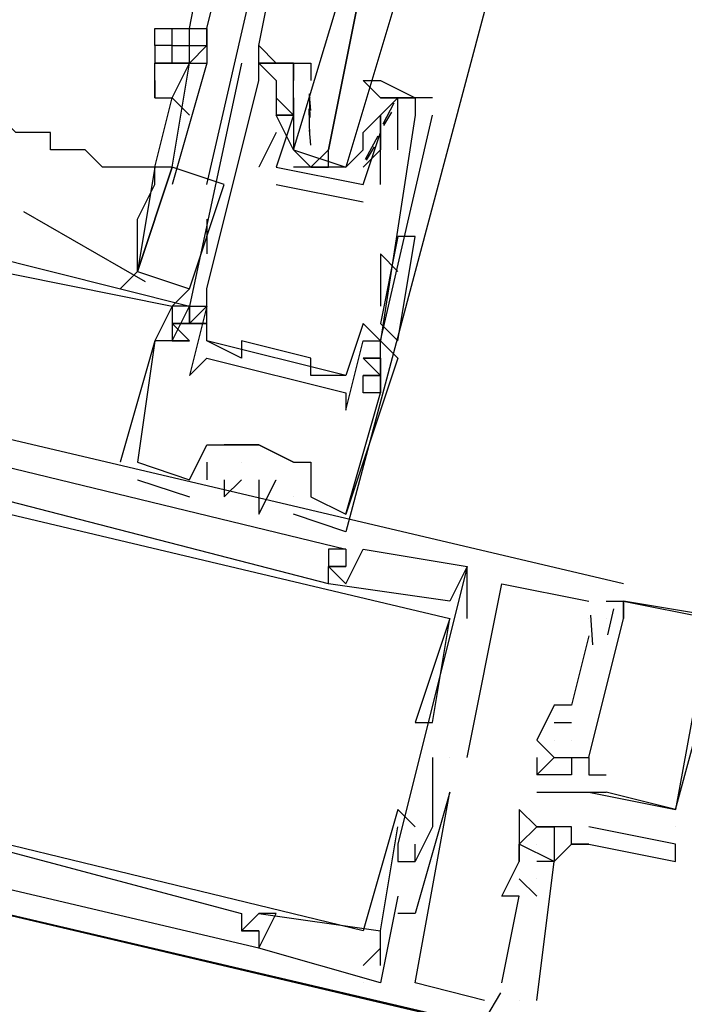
# Model space of a CAD drawing. Header units: feet. Extents: x -79 to 198, y -22 to 181.
# Tile 244 of 256: x 100.47 to 100.98, y 149.041 to 149.798. Entities that reach past the tile are written whole.
import ezdxf

# ---------------------------------------------------------------- set-up
doc = ezdxf.new("R2010")
doc.units = ezdxf.units.FT
doc.layers.add('A-LINEA', color=7, linetype='CONTINUOUS')
doc.layers.add('A-MURO-CONCRETO', color=8, linetype='CONTINUOUS')

msp = doc.modelspace()

# ---------------------------------------------------------------- linework, layer by layer
at = {"layer": 'A-LINEA'}
for p, q in [((100.6, 149.7911), (100.6133, 149.8578)), ((100.6133, 149.7911), (100.6267, 149.8444)), ((100.6133, 149.6711), (100.6533, 149.8444)), ((100.8267, 149.8044), (100.72, 149.4044)), ((100.5733, 149.7778), (100.5733, 149.7911)), ((100.5867, 149.7778), (100.5867, 149.7911)), ((100.6, 149.7778), (100.6, 149.7911)), ((100.64, 149.7644), (100.64, 149.7644)), ((100.6532, 149.7543), (100.6532, 149.7605)), ((100.6532, 149.7543), (100.6532, 149.7605)), ((100.6532, 149.7543), (100.6532, 149.7605)), ((100.6533, 149.7644), (100.6533, 149.7644)), ((100.6533, 149.7644), (100.6533, 149.7644)), ((100.68, 149.7644), (100.68, 149.7644)), ((100.6533, 149.7511), (100.6533, 149.7511)), ((100.6667, 149.7511), (100.6667, 149.7511)), ((100.68, 149.7511), (100.68, 149.7511)), ((100.5733, 149.6844), (100.5867, 149.7378)), ((100.6667, 149.7378), (100.6667, 149.7378)), ((100.68, 149.7378), (100.68, 149.7378)), ((100.68, 149.7378), (100.68, 149.7244)), ((100.6932, 149.728), (100.6922, 149.7398)), ((100.6926, 149.7226), (100.6923, 149.7409)), ((100.6933, 149.7378), (100.6933, 149.7378)), ((100.7867, 149.7378), (100.7467, 149.7378)), ((100.7467, 149.7378), (100.7467, 149.7378)), ((100.76, 149.7378), (100.76, 149.7378)), ((100.7733, 149.7378), (100.7733, 149.7378)), ((100.7867, 149.7378), (100.7867, 149.7378)), ((100.6925, 149.7088), (100.6919, 149.7292)), ((100.757, 149.7337), (100.7485, 149.7175)), ((100.6667, 149.7244), (100.6667, 149.7244)), ((100.6667, 149.7244), (100.6667, 149.7244)), ((100.68, 149.7244), (100.68, 149.7244)), ((100.68, 149.7244), (100.68, 149.7244)), ((100.7333, 149.7111), (100.7467, 149.7244)), ((100.7333, 149.7244), (100.7333, 149.7244)), ((100.7467, 149.7244), (100.7467, 149.7244)), ((100.7552, 149.7267), (100.7489, 149.7165)), ((100.7733, 149.7244), (100.7733, 149.7244)), ((100.7867, 149.7244), (100.7867, 149.7244)), ((100.6932, 149.7013), (100.6922, 149.7132)), ((100.6667, 149.7111), (100.6533, 149.6844)), ((100.6667, 149.7111), (100.6667, 149.7111)), ((100.68, 149.7111), (100.68, 149.7111)), ((100.7447, 149.7083), (100.735, 149.6903)), ((100.7467, 149.7111), (100.7467, 149.7111)), ((100.7467, 149.7111), (100.7467, 149.7111)), ((100.7333, 149.6978), (100.7333, 149.6978)), ((100.7418, 149.7), (100.7356, 149.6899)), ((100.7467, 149.6978), (100.7467, 149.6978)), ((100.7467, 149.6978), (100.7467, 149.6978)), ((100.76, 149.6978), (100.76, 149.6978)), ((100.5733, 149.6844), (100.5733, 149.6844)), ((100.5733, 149.6844), (100.5733, 149.6844)), ((100.5867, 149.6844), (100.5867, 149.6844)), ((100.6533, 149.6844), (100.6533, 149.6844)), ((100.6667, 149.6844), (100.6667, 149.6844)), ((100.6667, 149.6844), (100.6667, 149.6844)), ((100.72, 149.6844), (100.68, 149.6844)), ((100.6933, 149.6844), (100.7067, 149.6844)), ((100.6, 149.5911), (100.6267, 149.6711)), ((100.6667, 149.6711), (100.7333, 149.6578)), ((100.6667, 149.6711), (100.6667, 149.6711)), ((100.7333, 149.6711), (100.7333, 149.6711)), ((100.7333, 149.6711), (100.7333, 149.6711)), ((100.7467, 149.6711), (100.7467, 149.6711)), ((100.7333, 149.6578), (100.7333, 149.6578)), ((100.4726, 149.6505), (100.5661, 149.5967)), ((100.6133, 149.6444), (100.6133, 149.6178)), ((100.76, 149.6311), (100.7467, 149.5644)), ((100.76, 149.6311), (100.7467, 149.5644)), ((100.7733, 149.6311), (100.7733, 149.6311)), ((100.7467, 149.6178), (100.7467, 149.5778)), ((100.7467, 149.6178), (100.76, 149.6044)), ((100.5467, 149.5911), (100.56, 149.6044)), ((100.5867, 149.5778), (100.6, 149.5911)), ((100.6133, 149.5911), (100.6133, 149.5911)), ((100.6133, 149.5911), (100.6133, 149.5911)), ((100.5867, 149.5778), (100.5867, 149.5778)), ((100.5867, 149.5778), (100.5867, 149.5778)), ((100.5867, 149.5778), (100.5867, 149.5778)), ((100.5867, 149.5778), (100.5867, 149.5778)), ((100.5867, 149.5778), (100.5867, 149.5778)), ((100.5867, 149.5778), (100.5867, 149.5778)), ((100.6, 149.5778), (100.6, 149.5778)), ((100.6, 149.5644), (100.6133, 149.5778)), ((100.6, 149.5778), (100.6, 149.5778)), ((100.6, 149.5778), (100.6, 149.5778)), ((100.6, 149.5644), (100.6133, 149.5778)), ((100.6, 149.5778), (100.6, 149.5778)), ((100.6, 149.5778), (100.6, 149.5778)), ((100.6, 149.5644), (100.6133, 149.5778)), ((100.6, 149.5778), (100.6, 149.5778)), ((100.6, 149.5778), (100.6, 149.5778)), ((100.6133, 149.5778), (100.6133, 149.5778)), ((100.7467, 149.5778), (100.7467, 149.5778)), ((100.5867, 149.5644), (100.6, 149.5511)), ((100.5867, 149.5644), (100.6, 149.5511)), ((100.5867, 149.5644), (100.6, 149.5511)), ((100.6, 149.5644), (100.6, 149.5644)), ((100.6, 149.5644), (100.6, 149.5644)), ((100.6, 149.5644), (100.6, 149.5644)), ((100.6, 149.5644), (100.6, 149.5644)), ((100.6, 149.5644), (100.6, 149.5644)), ((100.6, 149.5644), (100.6, 149.5644)), ((100.7333, 149.5644), (100.7333, 149.5644)), ((100.76, 149.5644), (100.76, 149.5644)), ((100.5733, 149.5511), (100.5733, 149.5511)), ((100.5733, 149.5511), (100.5733, 149.5511)), ((100.5733, 149.5511), (100.5733, 149.5511)), ((100.5733, 149.5511), (100.5733, 149.5511)), ((100.5733, 149.5511), (100.5733, 149.5511)), ((100.5733, 149.5511), (100.5733, 149.5511)), ((100.6, 149.5511), (100.5867, 149.5511)), ((100.5867, 149.5511), (100.5867, 149.5511)), ((100.5867, 149.5511), (100.5867, 149.5511)), ((100.6, 149.5511), (100.5867, 149.5511)), ((100.5867, 149.5511), (100.5867, 149.5511)), ((100.5867, 149.5511), (100.5867, 149.5511)), ((100.6, 149.5511), (100.5867, 149.5511)), ((100.5867, 149.5511), (100.5867, 149.5511)), ((100.5867, 149.5511), (100.5867, 149.5511)), ((100.6, 149.5511), (100.6, 149.5511)), ((100.6, 149.5511), (100.6, 149.5511)), ((100.6, 149.5511), (100.6, 149.5511)), ((100.6, 149.5511), (100.6, 149.5511)), ((100.6, 149.5511), (100.6, 149.5511)), ((100.6, 149.5511), (100.6, 149.5511)), ((100.6133, 149.5511), (100.6133, 149.5511)), ((100.72, 149.5244), (100.6133, 149.5511)), ((100.72, 149.5244), (100.6133, 149.5511)), ((100.72, 149.5244), (100.6133, 149.5511)), ((100.64, 149.5511), (100.64, 149.5511)), ((100.7333, 149.5511), (100.7333, 149.5511)), ((100.7467, 149.5511), (100.7467, 149.5511)), ((100.7467, 149.5511), (100.7467, 149.5511)), ((100.7467, 149.5511), (100.7467, 149.5511)), ((100.7467, 149.5511), (100.7467, 149.5511)), ((100.7467, 149.5511), (100.7467, 149.5511)), ((100.6133, 149.5378), (100.6133, 149.5378)), ((100.64, 149.5378), (100.64, 149.5378)), ((100.6933, 149.5378), (100.6933, 149.5378)), ((100.7467, 149.5378), (100.7333, 149.5378)), ((100.7467, 149.5378), (100.7467, 149.5378)), ((100.7467, 149.5378), (100.7467, 149.5378)), ((100.7467, 149.5378), (100.7467, 149.5378)), ((100.76, 149.5378), (100.76, 149.5378)), ((100.76, 149.5378), (100.76, 149.5378)), ((100.76, 149.5378), (100.76, 149.5378)), ((100.9333, 149.3644), (100.2533, 149.5244)), ((100.9333, 149.3644), (100.2533, 149.5244)), ((100.9333, 149.3644), (100.2533, 149.5244)), ((100.6, 149.5244), (100.6, 149.5244)), ((100.6933, 149.5244), (100.6933, 149.5244)), ((100.72, 149.5244), (100.72, 149.5244)), ((100.7333, 149.5244), (100.7333, 149.5244)), ((100.7333, 149.5244), (100.7333, 149.5244)), ((100.7333, 149.5244), (100.7333, 149.5244)), ((100.7333, 149.5244), (100.7333, 149.5244)), ((100.7467, 149.5244), (100.7467, 149.5244)), ((100.7467, 149.5244), (100.7467, 149.5244)), ((100.7467, 149.5244), (100.7467, 149.5244)), ((100.72, 149.5111), (100.72, 149.5111)), ((100.7333, 149.5111), (100.7333, 149.5111)), ((100.7333, 149.5111), (100.7333, 149.5111)), ((100.7333, 149.5111), (100.7333, 149.5111)), ((100.7467, 149.5111), (100.7467, 149.5111)), ((100.7467, 149.5111), (100.7467, 149.5111)), ((100.7467, 149.5111), (100.7467, 149.5111)), ((100.7467, 149.5111), (100.7467, 149.5111)), ((100.7467, 149.5111), (100.7467, 149.5111)), ((100.7467, 149.5111), (100.7467, 149.5111)), ((100.72, 149.4978), (100.72, 149.4978)), ((100.6133, 149.4711), (100.6133, 149.4711)), ((100.6133, 149.4711), (100.6133, 149.4711)), ((100.6133, 149.4711), (100.6133, 149.4711)), ((100.6267, 149.4711), (100.6267, 149.4711)), ((100.6267, 149.4711), (100.6267, 149.4711)), ((100.6267, 149.4711), (100.6267, 149.4711)), ((100.6267, 149.4711), (100.6267, 149.4711)), ((100.6533, 149.4711), (100.6533, 149.4711)), ((100.6533, 149.4711), (100.6533, 149.4711)), ((100.6533, 149.4711), (100.6533, 149.4711)), ((100.6533, 149.4711), (100.6533, 149.4711)), ((100.6533, 149.4711), (100.6533, 149.4711)), ((100.5467, 149.4578), (100.5467, 149.4578)), ((100.5467, 149.4578), (100.5467, 149.4578)), ((100.5467, 149.4578), (100.5467, 149.4578)), ((100.56, 149.4578), (100.56, 149.4578)), ((100.56, 149.4578), (100.56, 149.4578)), ((100.56, 149.4578), (100.56, 149.4578)), ((100.56, 149.4578), (100.56, 149.4578)), ((100.56, 149.4578), (100.56, 149.4578)), ((100.56, 149.4578), (100.56, 149.4578)), ((100.6133, 149.4578), (100.6133, 149.4578)), ((100.6133, 149.4578), (100.6133, 149.4578)), ((100.6133, 149.4578), (100.6133, 149.4578)), ((100.64, 149.4578), (100.64, 149.4578)), ((100.64, 149.4578), (100.64, 149.4578)), ((100.64, 149.4578), (100.64, 149.4578)), ((100.68, 149.4578), (100.68, 149.4578)), ((100.68, 149.4578), (100.68, 149.4578)), ((100.68, 149.4578), (100.68, 149.4578)), ((100.6933, 149.4578), (100.6933, 149.4578)), ((100.6933, 149.4578), (100.6933, 149.4578)), ((100.6933, 149.4578), (100.6933, 149.4578)), ((100.56, 149.4444), (100.6, 149.4311)), ((100.56, 149.4444), (100.56, 149.4444)), ((100.56, 149.4444), (100.6, 149.4311)), ((100.56, 149.4444), (100.56, 149.4444)), ((100.56, 149.4444), (100.6, 149.4311)), ((100.56, 149.4444), (100.56, 149.4444)), ((100.6, 149.4444), (100.6, 149.4444)), ((100.6, 149.4444), (100.6, 149.4444)), ((100.6, 149.4444), (100.6, 149.4444)), ((100.6, 149.4444), (100.6, 149.4444)), ((100.6, 149.4444), (100.6, 149.4444)), ((100.6, 149.4444), (100.6, 149.4444)), ((100.6133, 149.4444), (100.6133, 149.4444)), ((100.6133, 149.4444), (100.6133, 149.4444)), ((100.6133, 149.4444), (100.6133, 149.4444)), ((100.6267, 149.4444), (100.6267, 149.4444)), ((100.6267, 149.4444), (100.6267, 149.4444)), ((100.6267, 149.4444), (100.6267, 149.4444)), ((100.64, 149.4444), (100.64, 149.4444)), ((100.64, 149.4444), (100.64, 149.4444)), ((100.64, 149.4444), (100.64, 149.4444)), ((100.6533, 149.4444), (100.6533, 149.4444)), ((100.6533, 149.4444), (100.6533, 149.4444)), ((100.6533, 149.4444), (100.6533, 149.4444)), ((100.6667, 149.4444), (100.6667, 149.4444)), ((100.6667, 149.4444), (100.6667, 149.4444)), ((100.6667, 149.4444), (100.6667, 149.4444)), ((100.6, 149.4311), (100.6, 149.4311)), ((100.6, 149.4311), (100.6, 149.4311)), ((100.6, 149.4311), (100.6, 149.4311)), ((100.6267, 149.4311), (100.6267, 149.4311)), ((100.6267, 149.4311), (100.6267, 149.4311)), ((100.6267, 149.4311), (100.6267, 149.4311)), ((100.6533, 149.4311), (100.6533, 149.4311)), ((100.6533, 149.4311), (100.6533, 149.4311)), ((100.6533, 149.4311), (100.6533, 149.4311)), ((100.68, 149.4311), (100.68, 149.4311)), ((100.68, 149.4311), (100.68, 149.4311)), ((100.68, 149.4311), (100.68, 149.4311)), ((100.68, 149.4311), (100.68, 149.4311)), ((100.68, 149.4311), (100.68, 149.4311)), ((100.68, 149.4311), (100.68, 149.4311)), ((100.6933, 149.4311), (100.6933, 149.4311)), ((100.6933, 149.4311), (100.6933, 149.4311)), ((100.6933, 149.4311), (100.6933, 149.4311)), ((100.6533, 149.4178), (100.6533, 149.4178)), ((100.6533, 149.4178), (100.6533, 149.4178)), ((100.6533, 149.4178), (100.6533, 149.4178)), ((100.68, 149.4178), (100.68, 149.4178)), ((100.68, 149.4178), (100.68, 149.4178)), ((100.68, 149.4178), (100.68, 149.4178)), ((100.72, 149.4178), (100.72, 149.4178)), ((100.72, 149.4178), (100.72, 149.4178)), ((100.72, 149.4178), (100.72, 149.4178)), ((100.72, 149.4178), (100.72, 149.4178)), ((100.72, 149.4178), (100.72, 149.4178)), ((100.72, 149.4178), (100.72, 149.4178)), ((100.72, 149.4044), (100.72, 149.4044)), ((100.72, 149.4044), (100.72, 149.4044)), ((100.72, 149.4044), (100.72, 149.4044)), ((100.7067, 149.3911), (100.7067, 149.3911)), ((100.7067, 149.3911), (100.7067, 149.3911)), ((100.7067, 149.3911), (100.7067, 149.3911)), ((100.72, 149.3911), (100.72, 149.3911)), ((100.72, 149.3911), (100.72, 149.3911)), ((100.72, 149.3911), (100.72, 149.3911)), ((100.72, 149.3911), (100.72, 149.3911)), ((100.72, 149.3911), (100.72, 149.3911)), ((100.72, 149.3911), (100.72, 149.3911)), ((100.7333, 149.3911), (100.7333, 149.3911)), ((100.7333, 149.3911), (100.7333, 149.3911)), ((100.7333, 149.3911), (100.7333, 149.3911)), ((100.7067, 149.3778), (100.7067, 149.3778)), ((100.7067, 149.3778), (100.7067, 149.3778)), ((100.7067, 149.3778), (100.7067, 149.3778)), ((100.7067, 149.3778), (100.7067, 149.3778)), ((100.7067, 149.3778), (100.7067, 149.3778)), ((100.7067, 149.3778), (100.7067, 149.3778)), ((100.7067, 149.3778), (100.7067, 149.3778)), ((100.7067, 149.3778), (100.7067, 149.3778)), ((100.7067, 149.3778), (100.7067, 149.3778)), ((100.72, 149.3778), (100.72, 149.3778)), ((100.72, 149.3778), (100.72, 149.3778)), ((100.72, 149.3778), (100.72, 149.3778)), ((100.72, 149.3778), (100.72, 149.3778)), ((100.72, 149.3778), (100.72, 149.3778)), ((100.72, 149.3778), (100.72, 149.3778)), ((100.8133, 149.3378), (100.8133, 149.3778)), ((100.8133, 149.3778), (100.8133, 149.3778)), ((100.8133, 149.3778), (100.8133, 149.3778)), ((100.8133, 149.3378), (100.8133, 149.3778)), ((100.8133, 149.3778), (100.8133, 149.3778)), ((100.8133, 149.3778), (100.8133, 149.3778)), ((100.8133, 149.3378), (100.8133, 149.3778)), ((100.8133, 149.3778), (100.8133, 149.3778)), ((100.8133, 149.3778), (100.8133, 149.3778)), ((100.7067, 149.3644), (100.7067, 149.3644)), ((100.7067, 149.3644), (100.7067, 149.3644)), ((100.7067, 149.3644), (100.7067, 149.3644)), ((100.7067, 149.3644), (100.7067, 149.3644)), ((100.7067, 149.3644), (100.7067, 149.3644)), ((100.7067, 149.3644), (100.7067, 149.3644)), ((100.72, 149.3644), (100.72, 149.3644)), ((100.72, 149.3644), (100.72, 149.3644)), ((100.72, 149.3644), (100.72, 149.3644)), ((100.84, 149.3644), (100.84, 149.3644)), ((100.84, 149.3644), (100.84, 149.3644)), ((100.84, 149.3644), (100.84, 149.3644)), ((100.9333, 149.3644), (100.9333, 149.3644)), ((100.9333, 149.3644), (100.9333, 149.3644)), ((100.9333, 149.3644), (100.9333, 149.3644)), ((100.8, 149.3511), (100.8, 149.3511)), ((100.8, 149.3511), (100.8, 149.3511)), ((100.8, 149.3511), (100.8, 149.3511)), ((100.9067, 149.3511), (100.9067, 149.3511)), ((100.9067, 149.3511), (100.9067, 149.3511)), ((100.9067, 149.3511), (100.9067, 149.3511)), ((100.92, 149.3511), (100.9333, 149.3511)), ((100.92, 149.3511), (100.92, 149.3511)), ((100.92, 149.3511), (100.9333, 149.3511)), ((100.92, 149.3511), (100.92, 149.3511)), ((100.92, 149.3511), (100.9333, 149.3511)), ((100.92, 149.3511), (100.92, 149.3511)), ((100.9333, 149.3511), (100.9333, 149.3511)), ((100.9333, 149.3511), (100.9333, 149.3511)), ((100.9333, 149.3511), (100.9333, 149.3511)), ((100.9333, 149.3511), (100.9333, 149.3511)), ((100.9333, 149.3511), (100.9333, 149.3511)), ((100.9333, 149.3511), (100.9333, 149.3511)), ((100.9333, 149.3511), (100.9333, 149.3511)), ((100.9333, 149.3511), (100.9333, 149.3511)), ((100.9333, 149.3511), (100.9333, 149.3511)), ((100.9257, 149.3451), (100.9209, 149.3251)), ((100.9257, 149.3451), (100.9209, 149.3251)), ((100.9257, 149.3451), (100.9209, 149.3251)), ((100.8, 149.3378), (100.8, 149.3378)), ((100.8, 149.3378), (100.8, 149.3378)), ((100.8, 149.3378), (100.8, 149.3378)), ((100.8, 149.3378), (100.8, 149.3378)), ((100.8, 149.3378), (100.8, 149.3378)), ((100.8, 149.3378), (100.8, 149.3378)), ((100.8133, 149.3378), (100.8133, 149.3378)), ((100.8133, 149.3378), (100.8133, 149.3378)), ((100.8133, 149.3378), (100.8133, 149.3378)), ((100.9067, 149.3378), (100.9067, 149.3378)), ((100.9067, 149.3378), (100.9067, 149.3378)), ((100.9067, 149.3378), (100.9067, 149.3378)), ((100.9079, 149.3403), (100.9095, 149.3176)), ((100.9079, 149.3403), (100.9095, 149.3176)), ((100.9079, 149.3403), (100.9095, 149.3176)), ((100.92, 149.3378), (100.92, 149.3378)), ((100.92, 149.3378), (100.92, 149.3378)), ((100.92, 149.3378), (100.92, 149.3378)), ((100.92, 149.3378), (100.92, 149.3378)), ((100.92, 149.3378), (100.92, 149.3378)), ((100.92, 149.3378), (100.92, 149.3378)), ((100.9333, 149.3378), (100.9333, 149.3378)), ((100.9333, 149.3378), (100.9333, 149.3378)), ((100.9333, 149.3378), (100.9333, 149.3378)), ((100.9333, 149.3378), (100.9333, 149.3378)), ((100.9333, 149.3378), (100.9333, 149.3378)), ((100.9333, 149.3378), (100.9333, 149.3378)), ((100.9067, 149.3244), (100.8933, 149.2711)), ((100.9067, 149.3244), (100.8933, 149.2711)), ((100.9067, 149.3244), (100.8933, 149.2711)), ((100.9067, 149.3244), (100.9067, 149.3244)), ((100.9067, 149.3244), (100.9067, 149.3244)), ((100.9067, 149.3244), (100.9067, 149.3244)), ((100.88, 149.2711), (100.88, 149.2711)), ((100.88, 149.2711), (100.88, 149.2711)), ((100.88, 149.2711), (100.88, 149.2711)), ((100.8933, 149.2711), (100.8933, 149.2711)), ((100.8933, 149.2711), (100.8933, 149.2711)), ((100.8933, 149.2711), (100.8933, 149.2711)), ((100.7733, 149.2578), (100.7733, 149.2578)), ((100.7733, 149.2578), (100.7733, 149.2578)), ((100.7733, 149.2578), (100.7733, 149.2578)), ((100.7867, 149.2578), (100.7867, 149.2578)), ((100.7867, 149.2578), (100.7867, 149.2578)), ((100.7867, 149.2578), (100.7867, 149.2578)), ((100.88, 149.2578), (100.8933, 149.2578)), ((100.88, 149.2578), (100.88, 149.2578)), ((100.88, 149.2578), (100.8933, 149.2578)), ((100.88, 149.2578), (100.88, 149.2578)), ((100.88, 149.2578), (100.8933, 149.2578)), ((100.88, 149.2578), (100.88, 149.2578)), ((100.8933, 149.2578), (100.8933, 149.2578)), ((100.8933, 149.2578), (100.8933, 149.2578)), ((100.8933, 149.2578), (100.8933, 149.2578)), ((100.8667, 149.2444), (100.8667, 149.2444)), ((100.8667, 149.2444), (100.88, 149.2311)), ((100.8667, 149.2444), (100.8667, 149.2444)), ((100.8667, 149.2444), (100.8667, 149.2444)), ((100.8667, 149.2444), (100.88, 149.2311)), ((100.8667, 149.2444), (100.8667, 149.2444)), ((100.8667, 149.2444), (100.8667, 149.2444)), ((100.8667, 149.2444), (100.88, 149.2311)), ((100.8667, 149.2444), (100.8667, 149.2444)), ((100.88, 149.2444), (100.88, 149.2444)), ((100.88, 149.2444), (100.88, 149.2444)), ((100.88, 149.2444), (100.88, 149.2444)), ((100.88, 149.2444), (100.88, 149.2444)), ((100.88, 149.2444), (100.88, 149.2444)), ((100.88, 149.2444), (100.88, 149.2444)), ((100.88, 149.2444), (100.88, 149.2444)), ((100.88, 149.2444), (100.88, 149.2444)), ((100.88, 149.2444), (100.88, 149.2444)), ((100.8933, 149.2444), (100.8933, 149.2444)), ((100.8933, 149.2444), (100.8933, 149.2444)), ((100.8933, 149.2444), (100.8933, 149.2444)), ((100.8933, 149.2444), (100.8933, 149.2444)), ((100.8933, 149.2444), (100.8933, 149.2444)), ((100.8933, 149.2444), (100.8933, 149.2444)), ((100.7867, 149.2311), (100.7867, 149.2311)), ((100.7867, 149.2311), (100.7867, 149.2311)), ((100.7867, 149.2311), (100.7867, 149.2311)), ((100.8, 149.2311), (100.8, 149.2311)), ((100.8, 149.2311), (100.8, 149.2311)), ((100.8, 149.2311), (100.8, 149.2311)), ((100.8, 149.2311), (100.8, 149.2311)), ((100.8, 149.2311), (100.8, 149.2311)), ((100.8, 149.2311), (100.8, 149.2311)), ((100.8133, 149.2311), (100.8133, 149.2311)), ((100.8133, 149.2311), (100.8133, 149.2311)), ((100.8133, 149.2311), (100.8133, 149.2311)), ((100.8667, 149.2311), (100.8667, 149.2178)), ((100.8667, 149.2311), (100.8667, 149.2311)), ((100.8667, 149.2311), (100.8667, 149.2178)), ((100.8667, 149.2311), (100.8667, 149.2311)), ((100.8667, 149.2311), (100.8667, 149.2178)), ((100.8667, 149.2311), (100.8667, 149.2311)), ((100.88, 149.2311), (100.88, 149.2311)), ((100.88, 149.2311), (100.88, 149.2311)), ((100.88, 149.2311), (100.88, 149.2311)), ((100.88, 149.2311), (100.88, 149.2311)), ((100.88, 149.2311), (100.88, 149.2311)), ((100.88, 149.2311), (100.88, 149.2311)), ((100.88, 149.2311), (100.88, 149.2311)), ((100.88, 149.2311), (100.88, 149.2311)), ((100.88, 149.2311), (100.88, 149.2311)), ((100.88, 149.2311), (100.88, 149.2311)), ((100.88, 149.2311), (100.88, 149.2311)), ((100.88, 149.2311), (100.88, 149.2311)), ((100.8933, 149.2311), (100.8933, 149.2311)), ((100.8933, 149.2311), (100.8933, 149.2311)), ((100.8933, 149.2311), (100.8933, 149.2311)), ((100.8933, 149.2311), (100.8933, 149.2311)), ((100.8933, 149.2311), (100.8933, 149.2311)), ((100.8933, 149.2311), (100.8933, 149.2311)), ((100.8933, 149.2311), (100.8933, 149.2311)), ((100.8933, 149.2311), (100.8933, 149.2311)), ((100.8933, 149.2311), (100.8933, 149.2311)), ((100.9067, 149.2311), (100.9067, 149.2311)), ((100.9067, 149.2311), (100.9067, 149.2311)), ((100.9067, 149.2311), (100.9067, 149.2311)), ((100.9067, 149.2311), (100.9067, 149.2311)), ((100.9067, 149.2311), (100.9067, 149.2311)), ((100.9067, 149.2311), (100.9067, 149.2311)), ((100.8667, 149.2178), (100.8667, 149.2178)), ((100.8667, 149.2178), (100.8667, 149.2178)), ((100.8667, 149.2178), (100.8667, 149.2178)), ((100.8667, 149.2178), (100.8667, 149.2178)), ((100.8667, 149.2178), (100.8667, 149.2178)), ((100.8667, 149.2178), (100.8667, 149.2178)), ((100.8933, 149.2178), (100.8933, 149.2178)), ((100.8933, 149.2178), (100.8933, 149.2178)), ((100.8933, 149.2178), (100.8933, 149.2178)), ((100.9067, 149.2178), (100.92, 149.2178)), ((100.9067, 149.2178), (100.9067, 149.2178)), ((100.9067, 149.2178), (100.92, 149.2178)), ((100.9067, 149.2178), (100.9067, 149.2178)), ((100.9067, 149.2178), (100.92, 149.2178)), ((100.9067, 149.2178), (100.9067, 149.2178)), ((100.92, 149.2178), (100.92, 149.2178)), ((100.92, 149.2178), (100.92, 149.2178)), ((100.92, 149.2178), (100.92, 149.2178)), ((100.8, 149.2044), (100.8, 149.2044)), ((100.8, 149.2044), (100.8, 149.2044)), ((100.8, 149.2044), (100.8, 149.2044)), ((100.8667, 149.2044), (100.8667, 149.2044)), ((100.8667, 149.2044), (100.8667, 149.2044)), ((100.8667, 149.2044), (100.8667, 149.2044)), ((100.88, 149.2044), (100.88, 149.2044)), ((100.88, 149.2044), (100.88, 149.2044)), ((100.88, 149.2044), (100.88, 149.2044)), ((100.8933, 149.2044), (100.8933, 149.2044)), ((100.8933, 149.2044), (100.8933, 149.2044)), ((100.8933, 149.2044), (100.8933, 149.2044)), ((100.8933, 149.2044), (100.8933, 149.2044)), ((100.8933, 149.2044), (100.8933, 149.2044)), ((100.8933, 149.2044), (100.8933, 149.2044)), ((100.9067, 149.2044), (100.9067, 149.2044)), ((100.9067, 149.2044), (100.9067, 149.2044)), ((100.9067, 149.2044), (100.9067, 149.2044)), ((100.9067, 149.2044), (100.9067, 149.2044)), ((100.9067, 149.2044), (100.9067, 149.2044)), ((100.9067, 149.2044), (100.9067, 149.2044)), ((100.9067, 149.2044), (100.9067, 149.2044)), ((100.9067, 149.2044), (100.9067, 149.2044)), ((100.9067, 149.2044), (100.9067, 149.2044)), ((100.92, 149.2044), (100.92, 149.2044)), ((100.92, 149.2044), (100.92, 149.2044)), ((100.92, 149.2044), (100.92, 149.2044)), ((100.92, 149.2044), (100.92, 149.2044)), ((100.92, 149.2044), (100.92, 149.2044)), ((100.92, 149.2044), (100.92, 149.2044)), ((100.76, 149.1911), (100.76, 149.1911)), ((100.76, 149.1911), (100.76, 149.1911)), ((100.76, 149.1911), (100.76, 149.1911)), ((100.7867, 149.1911), (100.7867, 149.1911)), ((100.7867, 149.1911), (100.7867, 149.1911)), ((100.7867, 149.1911), (100.7867, 149.1911)), ((100.8533, 149.1911), (100.8533, 149.1911)), ((100.9733, 149.1911), (100.9733, 149.1911)), ((100.9733, 149.1911), (100.9733, 149.1911)), ((100.9733, 149.1911), (100.9733, 149.1911)), ((100.9733, 149.1911), (100.9733, 149.1911)), ((100.9733, 149.1911), (100.9733, 149.1911)), ((100.9733, 149.1911), (100.9733, 149.1911)), ((100.76, 149.1778), (100.76, 149.1778)), ((100.76, 149.1778), (100.76, 149.1778)), ((100.76, 149.1778), (100.76, 149.1778)), ((100.7733, 149.1778), (100.7733, 149.1778)), ((100.7733, 149.1778), (100.7733, 149.1778)), ((100.7733, 149.1778), (100.7733, 149.1778)), ((100.7867, 149.1778), (100.7867, 149.1778)), ((100.7867, 149.1778), (100.7867, 149.1778)), ((100.7867, 149.1778), (100.7867, 149.1778)), ((100.8533, 149.1778), (100.8533, 149.1778)), ((100.8667, 149.1778), (100.8667, 149.1778)), ((100.8667, 149.1778), (100.8667, 149.1778)), ((100.88, 149.1778), (100.88, 149.1778)), ((100.88, 149.1778), (100.88, 149.1778)), ((100.8933, 149.1778), (100.8933, 149.1778)), ((100.9067, 149.1778), (100.9067, 149.1778)), ((100.9733, 149.1778), (100.9733, 149.1778)), ((100.76, 149.1644), (100.76, 149.1644)), ((100.76, 149.1644), (100.76, 149.1644)), ((100.76, 149.1644), (100.76, 149.1644)), ((100.76, 149.1644), (100.76, 149.1644)), ((100.76, 149.1644), (100.76, 149.1644)), ((100.76, 149.1644), (100.76, 149.1644)), ((100.7733, 149.1644), (100.7733, 149.1644)), ((100.7733, 149.1644), (100.7733, 149.1644)), ((100.7733, 149.1644), (100.7733, 149.1644)), ((100.88, 149.1511), (100.8533, 149.1644)), ((100.8533, 149.1644), (100.8533, 149.1644)), ((100.8533, 149.1644), (100.8533, 149.1644)), ((100.8533, 149.1644), (100.8533, 149.1644)), ((100.8533, 149.1644), (100.8533, 149.1644)), ((100.8533, 149.1644), (100.8533, 149.1644)), ((100.8667, 149.1644), (100.8667, 149.1644)), ((100.8933, 149.1644), (100.8933, 149.1644)), ((100.8933, 149.1644), (100.8933, 149.1644)), ((100.8933, 149.1644), (100.8933, 149.1644)), ((100.9067, 149.1644), (100.9067, 149.1644)), ((100.9067, 149.1644), (100.9067, 149.1644)), ((100.9733, 149.1644), (100.9733, 149.1644)), ((100.76, 149.1511), (100.76, 149.1511)), ((100.76, 149.1511), (100.76, 149.1511)), ((100.76, 149.1511), (100.76, 149.1511)), ((100.76, 149.1511), (100.76, 149.1511)), ((100.76, 149.1511), (100.76, 149.1511)), ((100.76, 149.1511), (100.76, 149.1511)), ((100.7733, 149.1511), (100.7733, 149.1511)), ((100.7733, 149.1511), (100.7733, 149.1511)), ((100.7733, 149.1511), (100.7733, 149.1511)), ((100.7733, 149.1511), (100.7733, 149.1511)), ((100.7733, 149.1511), (100.7733, 149.1511)), ((100.7733, 149.1511), (100.7733, 149.1511)), ((100.7867, 149.1511), (100.7867, 149.1511)), ((100.7867, 149.1511), (100.7867, 149.1511)), ((100.7867, 149.1511), (100.7867, 149.1511)), ((100.7867, 149.1511), (100.7867, 149.1511)), ((100.7867, 149.1511), (100.7867, 149.1511)), ((100.7867, 149.1511), (100.7867, 149.1511)), ((100.8533, 149.1511), (100.8533, 149.1511)), ((100.8533, 149.1511), (100.8533, 149.1511)), ((100.8533, 149.1511), (100.8533, 149.1511)), ((100.8533, 149.1511), (100.8533, 149.1511)), ((100.8533, 149.1511), (100.8533, 149.1511)), ((100.8533, 149.1511), (100.8533, 149.1511)), ((100.8533, 149.1511), (100.8533, 149.1511)), ((100.8667, 149.1511), (100.8667, 149.1511)), ((100.8667, 149.1511), (100.8667, 149.1511)), ((100.8667, 149.1511), (100.8667, 149.1511)), ((100.8667, 149.1511), (100.8667, 149.1511)), ((100.8667, 149.1511), (100.8667, 149.1511)), ((100.88, 149.1511), (100.88, 149.1511)), ((100.88, 149.1511), (100.88, 149.1511)), ((100.88, 149.1511), (100.88, 149.1511)), ((100.88, 149.1511), (100.88, 149.1511)), ((100.88, 149.1511), (100.88, 149.1511)), ((100.9733, 149.1511), (100.9733, 149.1511)), ((100.8667, 149.1244), (100.8533, 149.1378)), ((100.8533, 149.1378), (100.8533, 149.1378)), ((100.8667, 149.1244), (100.8533, 149.1378)), ((100.8533, 149.1378), (100.8533, 149.1378)), ((100.8667, 149.1244), (100.8533, 149.1378)), ((100.8533, 149.1378), (100.8533, 149.1378)), ((100.8667, 149.1378), (100.8667, 149.1378)), ((100.8667, 149.1378), (100.8667, 149.1378)), ((100.8667, 149.1378), (100.8667, 149.1378)), ((100.8667, 149.1378), (100.8667, 149.1378)), ((100.8667, 149.1378), (100.8667, 149.1378)), ((100.8667, 149.1378), (100.8667, 149.1378)), ((100.76, 149.1244), (100.76, 149.1244)), ((100.76, 149.1244), (100.76, 149.1244)), ((100.76, 149.1244), (100.76, 149.1244)), ((100.84, 149.1244), (100.84, 149.1244)), ((100.84, 149.1244), (100.84, 149.1244)), ((100.84, 149.1244), (100.84, 149.1244)), ((100.8533, 149.1244), (100.8533, 149.1244)), ((100.8533, 149.1244), (100.8533, 149.1244)), ((100.8533, 149.1244), (100.8533, 149.1244)), ((100.8667, 149.1244), (100.8667, 149.1244)), ((100.8667, 149.1244), (100.8667, 149.1244)), ((100.8667, 149.1244), (100.8667, 149.1244)), ((100.64, 149.1111), (100.64, 149.1111)), ((100.64, 149.1111), (100.64, 149.1111)), ((100.64, 149.1111), (100.64, 149.1111)), ((100.6533, 149.1111), (100.6533, 149.1111)), ((100.6533, 149.1111), (100.6533, 149.1111)), ((100.6533, 149.1111), (100.6533, 149.1111)), ((100.6533, 149.1111), (100.6533, 149.1111)), ((100.6533, 149.1111), (100.6533, 149.1111)), ((100.6533, 149.1111), (100.6533, 149.1111)), ((100.6667, 149.1111), (100.6667, 149.1111)), ((100.6667, 149.1111), (100.6667, 149.1111)), ((100.6667, 149.1111), (100.6667, 149.1111)), ((100.76, 149.1111), (100.76, 149.1111)), ((100.76, 149.1111), (100.76, 149.1111)), ((100.76, 149.1111), (100.76, 149.1111)), ((100.7733, 149.1111), (100.7733, 149.1111)), ((100.7733, 149.1111), (100.7733, 149.1111)), ((100.7733, 149.1111), (100.7733, 149.1111)), ((100.64, 149.0978), (100.64, 149.0978)), ((100.64, 149.0978), (100.64, 149.0978)), ((100.64, 149.0978), (100.64, 149.0978)), ((100.64, 149.0978), (100.64, 149.0978)), ((100.64, 149.0978), (100.64, 149.0978)), ((100.64, 149.0978), (100.64, 149.0978)), ((100.6533, 149.0978), (100.6533, 149.0978)), ((100.6533, 149.0978), (100.6533, 149.0978)), ((100.6533, 149.0978), (100.6533, 149.0978)), ((100.6533, 149.0978), (100.6533, 149.0978)), ((100.6533, 149.0978), (100.6533, 149.0978)), ((100.6533, 149.0978), (100.6533, 149.0978)), ((100.7333, 149.0978), (100.7333, 149.0978)), ((100.7333, 149.0978), (100.7333, 149.0978)), ((100.7333, 149.0978), (100.7333, 149.0978)), ((100.7467, 149.0978), (100.7467, 149.0978)), ((100.7467, 149.0978), (100.7467, 149.0978)), ((100.7467, 149.0978), (100.7467, 149.0978)), ((100.7467, 149.0978), (100.7467, 149.0978)), ((100.7467, 149.0978), (100.7467, 149.0978)), ((100.7467, 149.0978), (100.7467, 149.0978)), ((100.6533, 149.0844), (100.6533, 149.0844)), ((100.6533, 149.0844), (100.6533, 149.0844)), ((100.6533, 149.0844), (100.6533, 149.0844)), ((100.6533, 149.0844), (100.6533, 149.0844)), ((100.6533, 149.0844), (100.6533, 149.0844)), ((100.6533, 149.0844), (100.6533, 149.0844)), ((100.7467, 149.0844), (100.7333, 149.0711)), ((100.7467, 149.0844), (100.7333, 149.0711)), ((100.7467, 149.0844), (100.7333, 149.0711)), ((100.7467, 149.0844), (100.7467, 149.0844)), ((100.7467, 149.0844), (100.7467, 149.0844)), ((100.7467, 149.0844), (100.7467, 149.0844)), ((100.7333, 149.0711), (100.7333, 149.0711)), ((100.7333, 149.0711), (100.7333, 149.0711)), ((100.7333, 149.0711), (100.7333, 149.0711)), ((100.7467, 149.0711), (100.7467, 149.0711)), ((100.7467, 149.0711), (100.7467, 149.0711)), ((100.7467, 149.0711), (100.7467, 149.0711)), ((100.7333, 149.0578), (100.7333, 149.0578)), ((100.7333, 149.0578), (100.7333, 149.0578)), ((100.7333, 149.0578), (100.7333, 149.0578)), ((100.7467, 149.0578), (100.7467, 149.0578)), ((100.7467, 149.0578), (100.7467, 149.0578)), ((100.7467, 149.0578), (100.7467, 149.0578)), ((100.7733, 149.0578), (100.7733, 149.0578)), ((100.7733, 149.0578), (100.7733, 149.0578)), ((100.7733, 149.0578), (100.7733, 149.0578)), ((100.84, 149.0578), (100.84, 149.0578)), ((100.84, 149.0578), (100.84, 149.0578)), ((100.84, 149.0578), (100.84, 149.0578)), ((100.8388, 149.0502), (100.8273, 149.0307)), ((100.8388, 149.0502), (100.8273, 149.0307)), ((100.8388, 149.0502), (100.8273, 149.0307)), ((100.8267, 149.0444), (100.8267, 149.0444)), ((100.8267, 149.0444), (100.8267, 149.0444)), ((100.8267, 149.0444), (100.8267, 149.0444)), ((100.8533, 149.0444), (100.8533, 149.0444)), ((100.8533, 149.0444), (100.8533, 149.0444)), ((100.8533, 149.0444), (100.8533, 149.0444)), ((100.8533, 149.0444), (100.8533, 149.0444)), ((100.8533, 149.0444), (100.8533, 149.0444)), ((100.8533, 149.0444), (100.8533, 149.0444)), ((100.8667, 149.0444), (100.8667, 149.0444)), ((100.8667, 149.0444), (100.8667, 149.0444)), ((100.8667, 149.0444), (100.8667, 149.0444))]:
    msp.add_line(p, q, dxfattribs=at)
for points in [[(100.6667, 149.7644), (100.6667, 149.7644), (100.6533, 149.7778), (100.6667, 149.8444)], [(100.76, 149.8178), (100.72, 149.6844), (100.7067, 149.6844), (100.7067, 149.6978), (100.7333, 149.8311), (100.7067, 149.6978), (100.6933, 149.6844), (100.68, 149.6978), (100.72, 149.8311)], [(100.5733, 149.7911), (100.5867, 149.7911), (100.6, 149.7911), (100.6133, 149.7911), (100.6133, 149.7911)], [(100.6133, 149.7911), (100.6133, 149.7778), (100.6133, 149.7911)], [(100.5867, 149.7778), (100.5733, 149.7778), (100.5733, 149.7644), (100.5867, 149.7644), (100.5733, 149.7644), (100.5733, 149.7644)], [(100.6, 149.7644), (100.5867, 149.7644), (100.5867, 149.7778), (100.6, 149.7778)], [(100.6, 149.7778), (100.6133, 149.7778), (100.6, 149.7644), (100.6, 149.7778)], [(100.6133, 149.7778), (100.6133, 149.7778), (100.6133, 149.7644)], [(100.6533, 149.7644), (100.6667, 149.7644), (100.6533, 149.7644), (100.6533, 149.7778)], [(100.6667, 149.7644), (100.6667, 149.7644), (100.6533, 149.7778)], [(100.6533, 149.7644), (100.6667, 149.7644), (100.6533, 149.7644), (100.6533, 149.7778)], [(100.6667, 149.7644), (100.6667, 149.7644), (100.6533, 149.7778)], [(100.6533, 149.7644), (100.6667, 149.7644), (100.6533, 149.7644), (100.6533, 149.7778)], [(100.5733, 149.7378), (100.5733, 149.7644), (100.6, 149.7644)], [(100.5733, 149.7511), (100.5733, 149.7644), (100.5733, 149.7644)], [(100.5867, 149.6844), (100.6, 149.7644), (100.6133, 149.7644), (100.5867, 149.6711)], [(100.5867, 149.7378), (100.6, 149.7644), (100.6, 149.7644), (100.6, 149.7644)], [(100.64, 149.7644), (100.6, 149.5778), (100.6133, 149.5778), (100.6, 149.5244), (100.6133, 149.5378), (100.72, 149.5111), (100.72, 149.4978), (100.7333, 149.5511), (100.7467, 149.5511), (100.7867, 149.7244)], [(100.6133, 149.5911), (100.6533, 149.7511), (100.6533, 149.7644), (100.6667, 149.7511), (100.6667, 149.7244), (100.6667, 149.7244)], [(100.6533, 149.7644), (100.68, 149.7644), (100.68, 149.7511), (100.68, 149.7511)], [(100.68, 149.6978), (100.6667, 149.7244), (100.68, 149.7244), (100.6667, 149.7244), (100.68, 149.7244), (100.68, 149.7511), (100.68, 149.7644), (100.6667, 149.7644), (100.6933, 149.7644), (100.6933, 149.7511)], [(100.5733, 149.7511), (100.5733, 149.7378), (100.5867, 149.7378), (100.6, 149.7244)], [(100.7467, 149.7378), (100.7333, 149.7511), (100.7467, 149.7511), (100.7733, 149.7378), (100.76, 149.7378), (100.7467, 149.7378), (100.76, 149.7378), (100.7467, 149.7244), (100.7467, 149.7111), (100.7467, 149.6978), (100.7333, 149.6844)], [(100.5733, 149.6844), (100.56, 149.6844), (100.5333, 149.6844), (100.52, 149.6978), (100.5067, 149.6978), (100.4933, 149.6978), (100.4933, 149.7111), (100.48, 149.7111), (100.4667, 149.7111), (100.4533, 149.7244), (100.4533, 149.7378)], [(100.56, 149.6044), (100.56, 149.6178), (100.56, 149.6444), (100.5733, 149.6711), (100.5733, 149.6844), (100.5733, 149.6844), (100.5867, 149.7378)], [(100.76, 149.6978), (100.76, 149.7378), (100.7733, 149.7378), (100.7733, 149.7244), (100.7467, 149.5511), (100.7333, 149.5644), (100.72, 149.5244), (100.6933, 149.5244), (100.6933, 149.5378), (100.64, 149.5511), (100.64, 149.5378), (100.6133, 149.5511), (100.6133, 149.5911)], [(100.68, 149.7378), (100.68, 149.7244), (100.6667, 149.7378), (100.6667, 149.7244), (100.68, 149.7244), (100.6667, 149.6844), (100.7333, 149.6711), (100.7467, 149.7111), (100.7467, 149.6978), (100.7467, 149.7111), (100.7467, 149.7244), (100.7467, 149.7244)], [(100.68, 149.7244), (100.68, 149.7111), (100.68, 149.6978), (100.72, 149.6844), (100.7333, 149.6978), (100.7333, 149.7111)], [(100.7467, 149.6711), (100.7467, 149.6978), (100.7467, 149.6978)], [(100.6267, 149.6711), (100.5867, 149.6844), (100.56, 149.6044), (100.6, 149.5911)], [(100.5733, 149.6844), (100.5733, 149.6844), (100.56, 149.6044), (100.56, 149.6044), (100.5867, 149.6844), (100.5733, 149.6844), (100.5733, 149.6844)], [(100.3867, 149.6311), (100.6, 149.5778), (100.6, 149.5644), (100.6, 149.5778), (100.5867, 149.5778), (100.5867, 149.5511), (100.6, 149.5511), (100.5867, 149.5511), (100.5733, 149.5511), (100.56, 149.4578), (100.6, 149.4444), (100.6133, 149.4711), (100.6267, 149.4711), (100.6533, 149.4711), (100.68, 149.4578), (100.6933, 149.4578), (100.6933, 149.4311), (100.72, 149.4178), (100.7467, 149.5111), (100.7333, 149.5111), (100.7333, 149.5244), (100.7467, 149.5244), (100.7467, 149.5111), (100.7467, 149.5378), (100.7467, 149.5511), (100.76, 149.5378), (100.72, 149.4178), (100.72, 149.4178)], [(100.3867, 149.6311), (100.6, 149.5778), (100.6, 149.5644), (100.6, 149.5778), (100.5867, 149.5778), (100.5867, 149.5511), (100.6, 149.5511), (100.5867, 149.5511), (100.5733, 149.5511), (100.56, 149.4578), (100.6, 149.4444), (100.6133, 149.4711), (100.6267, 149.4711), (100.6533, 149.4711), (100.68, 149.4578), (100.6933, 149.4578), (100.6933, 149.4311), (100.72, 149.4178), (100.7467, 149.5111), (100.7333, 149.5111), (100.7333, 149.5244), (100.7467, 149.5244), (100.7467, 149.5111), (100.7467, 149.5378), (100.7467, 149.5511), (100.76, 149.5378), (100.72, 149.4178), (100.72, 149.4178)], [(100.3867, 149.6311), (100.6, 149.5778), (100.6, 149.5644), (100.6, 149.5778), (100.5867, 149.5778), (100.5867, 149.5511), (100.6, 149.5511), (100.5867, 149.5511), (100.5733, 149.5511), (100.56, 149.4578), (100.6, 149.4444), (100.6133, 149.4711), (100.6267, 149.4711), (100.6533, 149.4711), (100.68, 149.4578), (100.6933, 149.4578), (100.6933, 149.4311), (100.72, 149.4178), (100.7467, 149.5111), (100.7333, 149.5111), (100.7333, 149.5244), (100.7467, 149.5244), (100.7467, 149.5111), (100.7467, 149.5378), (100.7467, 149.5511), (100.76, 149.5378), (100.72, 149.4178), (100.72, 149.4178)], [(100.7467, 149.5644), (100.76, 149.5511), (100.7733, 149.6311), (100.76, 149.6311)], [(100.44, 149.4844), (100.36, 149.4978), (100.3867, 149.6178), (100.5867, 149.5778), (100.5733, 149.5511), (100.5733, 149.5511), (100.5467, 149.4578)], [(100.44, 149.4844), (100.36, 149.4978), (100.3867, 149.6178), (100.5867, 149.5778), (100.5733, 149.5511), (100.5733, 149.5511), (100.5467, 149.4578)], [(100.44, 149.4844), (100.36, 149.4978), (100.3867, 149.6178), (100.5867, 149.5778), (100.5733, 149.5511), (100.5733, 149.5511), (100.5467, 149.4578)], [(100.6, 149.5778), (100.5867, 149.5778), (100.5867, 149.5511), (100.5867, 149.5511), (100.6, 149.5778)], [(100.6, 149.5778), (100.5867, 149.5778), (100.5867, 149.5511), (100.5867, 149.5511), (100.6, 149.5778)], [(100.6, 149.5778), (100.5867, 149.5778), (100.5867, 149.5511), (100.5867, 149.5511), (100.6, 149.5778)], [(100.6, 149.5511), (100.5867, 149.5644), (100.6, 149.5511)], [(100.6, 149.5644), (100.5867, 149.5644), (100.6, 149.5644), (100.6133, 149.5644)], [(100.6, 149.5511), (100.5867, 149.5644), (100.6, 149.5511)], [(100.6, 149.5644), (100.5867, 149.5644), (100.6, 149.5644), (100.6133, 149.5644)], [(100.6, 149.5511), (100.5867, 149.5644), (100.6, 149.5511)], [(100.6, 149.5644), (100.5867, 149.5644), (100.6, 149.5644), (100.6133, 149.5644)], [(100.6133, 149.5644), (100.6, 149.5644), (100.6, 149.5644)], [(100.6133, 149.5644), (100.6, 149.5644), (100.6, 149.5644)], [(100.6133, 149.5644), (100.6, 149.5644), (100.6, 149.5644)], [(100.7467, 149.5244), (100.7333, 149.5244), (100.7467, 149.5244), (100.7333, 149.5378), (100.7467, 149.5378), (100.7333, 149.5378), (100.7467, 149.5244), (100.7333, 149.5244)], [(100.7467, 149.5378), (100.7467, 149.5378), (100.7467, 149.5378), (100.7467, 149.5111), (100.7467, 149.5111), (100.7467, 149.5378)], [(100.7333, 149.5244), (100.7467, 149.5244), (100.7333, 149.5244)], [(100.24, 149.2844), (100.2533, 149.3644), (100.24, 149.3778), (100.2667, 149.4711), (100.28, 149.4711), (100.28, 149.4844), (100.2667, 149.4844), (100.28, 149.4978), (100.72, 149.3911), (100.72, 149.3778), (100.7067, 149.3778), (100.72, 149.3644), (100.7333, 149.3911), (100.8133, 149.3778), (100.76, 149.1644), (100.76, 149.1511), (100.7733, 149.1511)], [(100.24, 149.2844), (100.2533, 149.3644), (100.24, 149.3778), (100.2667, 149.4711), (100.28, 149.4711), (100.28, 149.4844), (100.2667, 149.4844), (100.28, 149.4978), (100.72, 149.3911), (100.72, 149.3778), (100.7067, 149.3778), (100.72, 149.3644), (100.7333, 149.3911), (100.8133, 149.3778), (100.76, 149.1644), (100.76, 149.1511), (100.7733, 149.1511)], [(100.24, 149.2844), (100.2533, 149.3644), (100.24, 149.3778), (100.2667, 149.4711), (100.28, 149.4711), (100.28, 149.4844), (100.2667, 149.4844), (100.28, 149.4978), (100.72, 149.3911), (100.72, 149.3778), (100.7067, 149.3778), (100.72, 149.3644), (100.7333, 149.3911), (100.8133, 149.3778), (100.76, 149.1644), (100.76, 149.1511), (100.7733, 149.1511)], [(100.7067, 149.3644), (100.2933, 149.4711), (100.3067, 149.4844), (100.28, 149.4844)], [(100.7067, 149.3644), (100.2933, 149.4711), (100.3067, 149.4844), (100.28, 149.4844)], [(100.7067, 149.3644), (100.2933, 149.4711), (100.3067, 149.4844), (100.28, 149.4844)], [(100.68, 149.4578), (100.6533, 149.4711), (100.6533, 149.4711), (100.6267, 149.4711)], [(100.28, 149.3778), (100.2933, 149.4578), (100.8, 149.3378), (100.7733, 149.2578), (100.7733, 149.2578), (100.7867, 149.2578), (100.8, 149.3378)], [(100.28, 149.3778), (100.2933, 149.4578), (100.8, 149.3378), (100.7733, 149.2578), (100.7733, 149.2578), (100.7867, 149.2578), (100.8, 149.3378)], [(100.28, 149.3778), (100.2933, 149.4578), (100.8, 149.3378), (100.7733, 149.2578), (100.7733, 149.2578), (100.7867, 149.2578), (100.8, 149.3378)], [(100.6133, 149.4578), (100.6133, 149.4578), (100.6133, 149.4444)], [(100.6133, 149.4578), (100.6133, 149.4578), (100.6133, 149.4444)], [(100.6133, 149.4578), (100.6133, 149.4578), (100.6133, 149.4444)], [(100.6267, 149.4444), (100.6267, 149.4311), (100.64, 149.4444)], [(100.6267, 149.4444), (100.6267, 149.4311), (100.64, 149.4444)], [(100.6267, 149.4444), (100.6267, 149.4311), (100.64, 149.4444)], [(100.6533, 149.4444), (100.6533, 149.4311), (100.6533, 149.4178), (100.6667, 149.4444), (100.6667, 149.4444)], [(100.6533, 149.4444), (100.6533, 149.4311), (100.6533, 149.4178), (100.6667, 149.4444), (100.6667, 149.4444)], [(100.6533, 149.4444), (100.6533, 149.4311), (100.6533, 149.4178), (100.6667, 149.4444), (100.6667, 149.4444)], [(100.72, 149.4044), (100.68, 149.4178), (100.68, 149.4178)], [(100.72, 149.4044), (100.68, 149.4178), (100.68, 149.4178)], [(100.72, 149.4044), (100.68, 149.4178), (100.68, 149.4178)], [(100.72, 149.3911), (100.7067, 149.3911), (100.7067, 149.3778)], [(100.72, 149.3911), (100.7067, 149.3911), (100.7067, 149.3911), (100.7067, 149.3778)], [(100.72, 149.3911), (100.7067, 149.3911), (100.7067, 149.3778)], [(100.72, 149.3911), (100.7067, 149.3911), (100.7067, 149.3911), (100.7067, 149.3778)], [(100.72, 149.3911), (100.7067, 149.3911), (100.7067, 149.3778)], [(100.72, 149.3911), (100.7067, 149.3911), (100.7067, 149.3911), (100.7067, 149.3778)], [(100.8133, 149.3778), (100.8, 149.3511), (100.7067, 149.3644), (100.7067, 149.3778), (100.72, 149.3778)], [(100.8133, 149.3778), (100.8, 149.3511), (100.7067, 149.3644), (100.7067, 149.3778), (100.72, 149.3778)], [(100.8133, 149.3778), (100.8, 149.3511), (100.7067, 149.3644), (100.7067, 149.3778), (100.72, 149.3778)], [(100.8133, 149.2311), (100.84, 149.3644), (100.9067, 149.3511)], [(100.8133, 149.2311), (100.84, 149.3644), (100.9067, 149.3511)], [(100.8133, 149.2311), (100.84, 149.3644), (100.9067, 149.3511)], [(100.9067, 149.2044), (100.9733, 149.1911), (101.0133, 149.3378), (101.0133, 149.3378), (100.9333, 149.3511), (100.9333, 149.3378), (100.9333, 149.3511), (101, 149.3378), (101, 149.3378), (100.9733, 149.1911), (100.9733, 149.1911), (100.92, 149.2044), (100.92, 149.2044), (100.92, 149.2044), (100.92, 149.2044)], [(100.9067, 149.2044), (100.9733, 149.1911), (101.0133, 149.3378), (101.0133, 149.3378), (100.9333, 149.3511), (100.9333, 149.3378), (100.9333, 149.3511), (101, 149.3378), (101, 149.3378), (100.9733, 149.1911), (100.9733, 149.1911), (100.92, 149.2044), (100.92, 149.2044), (100.92, 149.2044), (100.92, 149.2044)], [(100.9067, 149.2044), (100.9733, 149.1911), (101.0133, 149.3378), (101.0133, 149.3378), (100.9333, 149.3511), (100.9333, 149.3378), (100.9333, 149.3511), (101, 149.3378), (101, 149.3378), (100.9733, 149.1911), (100.9733, 149.1911), (100.92, 149.2044), (100.92, 149.2044), (100.92, 149.2044), (100.92, 149.2044)], [(100.8933, 149.2311), (100.9067, 149.2311), (100.9333, 149.3378)], [(100.8933, 149.2311), (100.9067, 149.2311), (100.9333, 149.3378)], [(100.8933, 149.2311), (100.9067, 149.2311), (100.9333, 149.3378)], [(100.7733, 149.1778), (100.76, 149.1911), (100.76, 149.1911), (100.7333, 149.0978), (100.24, 149.2178), (100.2667, 149.3111)], [(100.7733, 149.1778), (100.76, 149.1911), (100.76, 149.1911), (100.7333, 149.0978), (100.24, 149.2178), (100.2667, 149.3111)], [(100.7733, 149.1778), (100.76, 149.1911), (100.76, 149.1911), (100.7333, 149.0978), (100.24, 149.2178), (100.2667, 149.3111)], [(100.8933, 149.2711), (100.88, 149.2711), (100.8667, 149.2444), (100.88, 149.2311)], [(100.8933, 149.2711), (100.88, 149.2711), (100.8667, 149.2444), (100.88, 149.2311)], [(100.8933, 149.2711), (100.88, 149.2711), (100.8667, 149.2444), (100.88, 149.2311)], [(100.7867, 149.2311), (100.7867, 149.1911), (100.7867, 149.1778), (100.7733, 149.1511), (100.7733, 149.1644)], [(100.7867, 149.2311), (100.7867, 149.1911), (100.7867, 149.1778), (100.7733, 149.1511), (100.7733, 149.1644)], [(100.7867, 149.2311), (100.7867, 149.1911), (100.7867, 149.1778), (100.7733, 149.1511), (100.7733, 149.1644)], [(100.8933, 149.2311), (100.8933, 149.2178), (100.8667, 149.2178), (100.88, 149.2311), (100.8933, 149.2311)], [(100.8933, 149.2311), (100.8933, 149.2178), (100.8667, 149.2178), (100.88, 149.2311), (100.8933, 149.2311)], [(100.8933, 149.2311), (100.8933, 149.2178), (100.8667, 149.2178), (100.88, 149.2311), (100.8933, 149.2311)], [(100.88, 149.2311), (100.8933, 149.2311), (100.8933, 149.2311), (100.9067, 149.2311), (100.9067, 149.2178), (100.9067, 149.2178)], [(100.88, 149.2311), (100.8933, 149.2311), (100.8933, 149.2311), (100.9067, 149.2311), (100.9067, 149.2178), (100.9067, 149.2178)], [(100.88, 149.2311), (100.8933, 149.2311), (100.8933, 149.2311), (100.9067, 149.2311), (100.9067, 149.2178), (100.9067, 149.2178)], [(100.24, 149.2178), (100.64, 149.1111), (100.64, 149.0978), (100.6533, 149.0978), (100.64, 149.0978), (100.6533, 149.1111), (100.7467, 149.0978)], [(100.24, 149.2178), (100.64, 149.1111), (100.64, 149.0978), (100.6533, 149.0978), (100.64, 149.0978), (100.6533, 149.1111), (100.7467, 149.0978)], [(100.24, 149.2178), (100.64, 149.1111), (100.64, 149.0978), (100.6533, 149.0978), (100.64, 149.0978), (100.6533, 149.1111), (100.7467, 149.0978)], [(100.8267, 149.0444), (100.7733, 149.0578), (100.8, 149.2044), (100.7733, 149.1111), (100.76, 149.1111)], [(100.8267, 149.0444), (100.7733, 149.0578), (100.8, 149.2044), (100.7733, 149.1111), (100.76, 149.1111)], [(100.8267, 149.0444), (100.7733, 149.0578), (100.8, 149.2044), (100.7733, 149.1111), (100.76, 149.1111)], [(100.8667, 149.2044), (100.88, 149.2044), (100.8933, 149.2044), (100.9067, 149.2044), (100.92, 149.2044)], [(100.8667, 149.2044), (100.88, 149.2044), (100.8933, 149.2044), (100.9067, 149.2044), (100.92, 149.2044)], [(100.8667, 149.2044), (100.88, 149.2044), (100.8933, 149.2044), (100.9067, 149.2044), (100.92, 149.2044)], [(100.6533, 149.0978), (100.6533, 149.0844), (100.2, 149.1911)], [(100.6533, 149.0978), (100.6533, 149.0844), (100.2, 149.1911)], [(100.6533, 149.0978), (100.6533, 149.0844), (100.2, 149.1911)], [(100.9067, 149.1644), (100.8933, 149.1644), (100.8933, 149.1778), (100.88, 149.1778), (100.8667, 149.1778), (100.8533, 149.1911)], [(100.8533, 149.1911), (100.8533, 149.1644), (100.8533, 149.1511), (100.8533, 149.1511), (100.8533, 149.1511), (100.8533, 149.1511), (100.8533, 149.1511)], [(103.24, 146.9244), (103.5867, 148.3778), (100.1733, 149.1778), (99.8267, 147.7244), (103.24, 146.9244)], [(100.1733, 149.1778), (100.8533, 149.0178), (100.8533, 149.0311), (100.84, 149.0311)], [(100.1733, 149.1778), (100.8533, 149.0178), (100.8533, 149.0311), (100.84, 149.0311)], [(100.1733, 149.1778), (100.8533, 149.0178), (100.8533, 149.0311), (100.84, 149.0311)], [(100.7467, 149.0711), (100.7467, 149.0978), (100.76, 149.1778)], [(100.7467, 149.0711), (100.7467, 149.0978), (100.76, 149.1778)], [(100.7467, 149.0711), (100.7467, 149.0978), (100.76, 149.1778)], [(100.8533, 149.1644), (100.8667, 149.1778), (100.88, 149.1778), (100.88, 149.1511)], [(100.8933, 149.1644), (100.9067, 149.1644), (100.9067, 149.1644), (100.9067, 149.1644), (100.9067, 149.1644), (100.9733, 149.1511), (100.9733, 149.1511), (100.9733, 149.1644), (100.9067, 149.1778)], [(100.84, 149.0578), (100.8533, 149.1244), (100.84, 149.1244), (100.8533, 149.1511), (100.8533, 149.1644)], [(100.84, 149.0578), (100.8533, 149.1244), (100.84, 149.1244), (100.8533, 149.1511), (100.8533, 149.1644)], [(100.84, 149.0578), (100.8533, 149.1244), (100.84, 149.1244), (100.8533, 149.1511), (100.8533, 149.1644)], [(100.8933, 149.1644), (100.8933, 149.1644), (100.88, 149.1511), (100.88, 149.1511), (100.88, 149.1511), (100.88, 149.1511)], [(100.8667, 149.0444), (100.88, 149.1511), (100.8667, 149.1511)], [(100.8667, 149.0444), (100.88, 149.1511), (100.8667, 149.1511)], [(100.8667, 149.0444), (100.88, 149.1511), (100.8667, 149.1511)], [(100.76, 149.1244), (100.7467, 149.0578), (100.6533, 149.0844), (100.6667, 149.1111), (100.6533, 149.1111)], [(100.76, 149.1244), (100.7467, 149.0578), (100.6533, 149.0844), (100.6667, 149.1111), (100.6533, 149.1111)], [(100.76, 149.1244), (100.7467, 149.0578), (100.6533, 149.0844), (100.6667, 149.1111), (100.6533, 149.1111)]]:
    msp.add_lwpolyline(points, dxfattribs=at)
msp.add_lwpolyline([(100.88, 149.2444), (100.88, 149.2444), (100.88, 149.2444), (100.88, 149.2444)], close=True, dxfattribs=at)
msp.add_lwpolyline([(100.88, 149.2444), (100.88, 149.2444), (100.88, 149.2444), (100.88, 149.2444)], close=True, dxfattribs=at)
msp.add_lwpolyline([(100.88, 149.2444), (100.88, 149.2444), (100.88, 149.2444), (100.88, 149.2444)], close=True, dxfattribs=at)
at = {"layer": 'A-MURO-CONCRETO'}
msp.add_lwpolyline([(100.1733, 149.1778), (103.5867, 148.3778), (99.9867, 148.3778), (100.1733, 149.1778), (100.1733, 149.1778)], dxfattribs=at)

doc.saveas('drawing.dxf')
